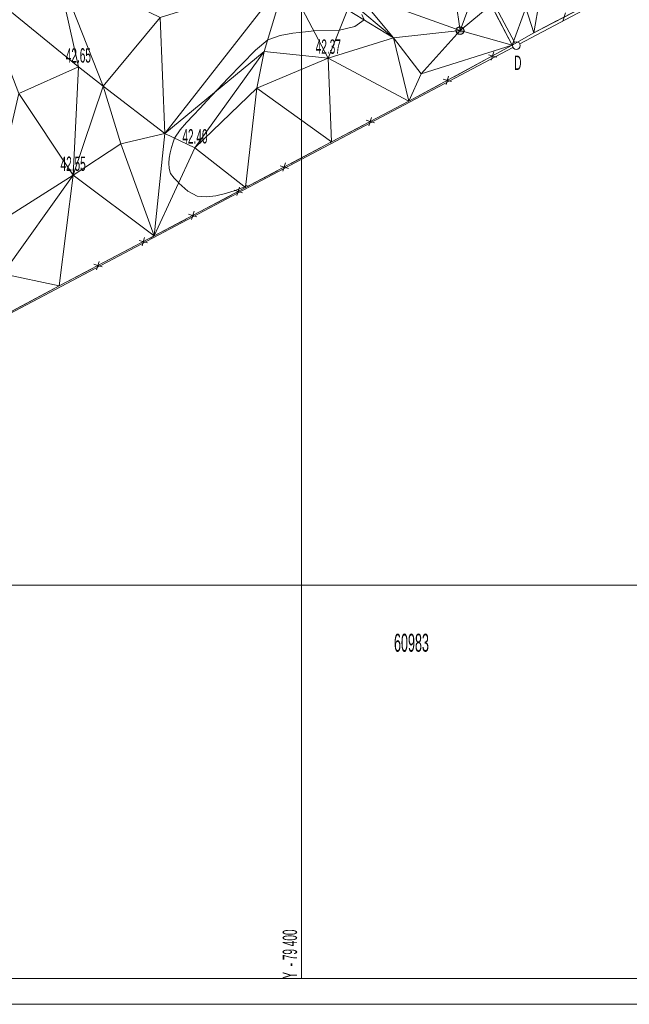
# Model space of a CAD drawing. Extents: x 79270 to 79680, y -3659241 to -3658954.
# Tile 2 of 34: x 79373 to 79432, y -3659241 to -3659145. Entities that reach past the tile are written whole.
import ezdxf
from ezdxf.enums import TextEntityAlignment as Align

# ---------------------------------------------------------------- set-up
doc = ezdxf.new("R2010")
doc.units = 0
for name, color, linetype in [('3dFace', 7, 'Continuous'), ('CAD', 7, 'Continuous'), ('CODE', 7, 'Continuous'), ('ELEVATION', 7, 'Continuous'), ('ERF_LINES', 7, 'Continuous'), ('ERF_TEXT', 7, 'Continuous'), ('FENCE', 7, 'Continuous'), ('GCONTOUR', 7, 'Continuous'), ('GRID', 7, 'Continuous'), ('POLYLINES', 7, 'Continuous'), ('STORM_WATER_MANHOLE', 7, 'Continuous')]:
    doc.layers.add(name, color=color, linetype=linetype)
doc.styles.add('Arial', font='arial.ttf', dxfattribs={"height": 1})

msp = doc.modelspace()

# ---------------------------------------------------------------- linework, layer by layer
at = {"layer": '3dFace', "color": 142, "linetype": 'Continuous', "lineweight": 0, "transparency": 33554687}
for points in [[(79405.374, -3659142.366, 42.469), (79415.432, -3659146.018, 42.252), (79413.748, -3659134.557, 42.403), (79405.374, -3659142.366, 42.469)], [(79413.748, -3659134.557, 42.403), (79415.432, -3659146.018, 42.252), (79416.615, -3659142.834, 42.367), (79413.748, -3659134.557, 42.403)], [(79368.434, -3659141.469, 42.909), (79378.31, -3659149.551, 42.648), (79376.151, -3659139.802, 42.694), (79368.434, -3659141.469, 42.909)], [(79386.273, -3659144.752, 42.612), (79376.151, -3659139.802, 42.694), (79380.715, -3659151.416, 42.579), (79386.273, -3659144.752, 42.612)], [(79380.715, -3659151.416, 42.579), (79376.151, -3659139.802, 42.694), (79378.31, -3659149.551, 42.648), (79380.715, -3659151.416, 42.579)], [(79386.714, -3659156.04, 42.549), (79398.522, -3659140.924, 42.752), (79386.273, -3659144.752, 42.612), (79386.714, -3659156.04, 42.549)], [(79396.396, -3659148.059, 42.451), (79398.522, -3659140.924, 42.752), (79386.714, -3659156.04, 42.549), (79396.396, -3659148.059, 42.451)], [(79402.622, -3659148.693, 42.369), (79398.522, -3659140.924, 42.752), (79396.396, -3659148.059, 42.451), (79402.622, -3659148.693, 42.369)], [(79402.622, -3659148.693, 42.369), (79404.495, -3659143.985, 42.596), (79398.522, -3659140.924, 42.752), (79402.622, -3659148.693, 42.369)], [(79368.434, -3659141.469, 42.909), (79372.511, -3659152.126, 42.774), (79378.31, -3659149.551, 42.648), (79368.434, -3659141.469, 42.909)], [(79404.785, -3659143.208, 42.279), (79408.967, -3659146.713, 42.328), (79405.374, -3659142.366, 42.469), (79404.785, -3659143.208, 42.279)], [(79405.374, -3659142.366, 42.469), (79408.967, -3659146.713, 42.328), (79415.432, -3659146.018, 42.252), (79405.374, -3659142.366, 42.469)], [(79415.432, -3659146.018, 42.252), (79418.45, -3659143.499, 42.232), (79416.615, -3659142.834, 42.367), (79415.432, -3659146.018, 42.252)], [(79421.839, -3659143.811, 42.248), (79422.627, -3659146.225, 42.24), (79423.154, -3659143.053, 42.276), (79421.839, -3659143.811, 42.248)], [(79423.154, -3659143.053, 42.276), (79422.627, -3659146.225, 42.24), (79429.319, -3659142.715, 42.256), (79423.154, -3659143.053, 42.276)], [(79402.622, -3659148.693, 42.369), (79408.967, -3659146.713, 42.328), (79404.495, -3659143.985, 42.596), (79402.622, -3659148.693, 42.369)], [(79404.495, -3659143.985, 42.596), (79408.967, -3659146.713, 42.328), (79404.785, -3659143.208, 42.279), (79404.495, -3659143.985, 42.596)], [(79415.432, -3659146.018, 42.252), (79420.519, -3659147.442, 42.2), (79418.45, -3659143.499, 42.232), (79415.432, -3659146.018, 42.252)], [(79418.45, -3659143.499, 42.232), (79420.519, -3659147.442, 42.2), (79421.839, -3659143.811, 42.248), (79418.45, -3659143.499, 42.232)], [(79421.839, -3659143.811, 42.248), (79420.519, -3659147.442, 42.2), (79422.627, -3659146.225, 42.24), (79421.839, -3659143.811, 42.248)], [(79386.273, -3659144.752, 42.612), (79380.715, -3659151.416, 42.579), (79386.714, -3659156.04, 42.549), (79386.273, -3659144.752, 42.612)], [(79408.967, -3659146.713, 42.328), (79411.668, -3659150.218, 42.336), (79415.432, -3659146.018, 42.252), (79408.967, -3659146.713, 42.328)], [(79415.432, -3659146.018, 42.252), (79411.668, -3659150.218, 42.336), (79420.519, -3659147.442, 42.2), (79415.432, -3659146.018, 42.252)], [(79402.622, -3659148.693, 42.369), (79410.459, -3659152.883, 42.294), (79408.967, -3659146.713, 42.328), (79402.622, -3659148.693, 42.369)], [(79408.967, -3659146.713, 42.328), (79410.459, -3659152.883, 42.294), (79411.668, -3659150.218, 42.336), (79408.967, -3659146.713, 42.328)], [(79420.519, -3659147.442, 42.2), (79411.668, -3659150.218, 42.336), (79410.459, -3659152.883, 42.294), (79420.519, -3659147.442, 42.2)], [(79389.65, -3659157.426, 42.396), (79396.396, -3659148.059, 42.451), (79386.714, -3659156.04, 42.549), (79389.65, -3659157.426, 42.396)], [(79389.65, -3659157.426, 42.396), (79395.677, -3659151.632, 42.4), (79396.396, -3659148.059, 42.451), (79389.65, -3659157.426, 42.396)], [(79395.677, -3659151.632, 42.4), (79402.622, -3659148.693, 42.369), (79396.396, -3659148.059, 42.451), (79395.677, -3659151.632, 42.4)], [(79395.677, -3659151.632, 42.4), (79402.943, -3659156.852, 42.441), (79402.622, -3659148.693, 42.369), (79395.677, -3659151.632, 42.4)], [(79402.622, -3659148.693, 42.369), (79402.943, -3659156.852, 42.441), (79410.459, -3659152.883, 42.294), (79402.622, -3659148.693, 42.369)], [(79372.511, -3659152.126, 42.774), (79377.804, -3659160.09, 42.553), (79378.31, -3659149.551, 42.648), (79372.511, -3659152.126, 42.774)], [(79378.31, -3659149.551, 42.648), (79377.804, -3659160.09, 42.553), (79380.715, -3659151.416, 42.579), (79378.31, -3659149.551, 42.648)], [(79380.715, -3659151.416, 42.579), (79377.804, -3659160.09, 42.553), (79382.454, -3659157.019, 42.502), (79380.715, -3659151.416, 42.579)], [(79386.714, -3659156.04, 42.549), (79380.715, -3659151.416, 42.579), (79382.454, -3659157.019, 42.502), (79386.714, -3659156.04, 42.549)], [(79389.65, -3659157.426, 42.396), (79394.583, -3659161.287, 42.502), (79395.677, -3659151.632, 42.4), (79389.65, -3659157.426, 42.396)], [(79395.677, -3659151.632, 42.4), (79394.583, -3659161.287, 42.502), (79402.943, -3659156.852, 42.441), (79395.677, -3659151.632, 42.4)], [(79369.442, -3659165.364, 42.596), (79377.804, -3659160.09, 42.553), (79372.511, -3659152.126, 42.774), (79369.442, -3659165.364, 42.596)], [(79382.454, -3659157.019, 42.502), (79385.688, -3659165.998, 42.657), (79386.714, -3659156.04, 42.549), (79382.454, -3659157.019, 42.502)], [(79386.714, -3659156.04, 42.549), (79385.688, -3659165.998, 42.657), (79389.65, -3659157.426, 42.396), (79386.714, -3659156.04, 42.549)], [(79382.454, -3659157.019, 42.502), (79377.804, -3659160.09, 42.553), (79385.688, -3659165.998, 42.657), (79382.454, -3659157.019, 42.502)], [(79394.583, -3659161.287, 42.502), (79389.65, -3659157.426, 42.396), (79385.688, -3659165.998, 42.657), (79394.583, -3659161.287, 42.502)], [(79370.955, -3659169.696, 42.725), (79377.804, -3659160.09, 42.553), (79369.442, -3659165.364, 42.596), (79370.955, -3659169.696, 42.725)], [(79370.955, -3659169.696, 42.725), (79376.448, -3659170.864, 42.789), (79377.804, -3659160.09, 42.553), (79370.955, -3659169.696, 42.725)], [(79385.688, -3659165.998, 42.657), (79377.804, -3659160.09, 42.553), (79376.448, -3659170.864, 42.789), (79385.688, -3659165.998, 42.657)], [(79370.955, -3659169.696, 42.725), (79368.289, -3659175.222, 43.014), (79376.448, -3659170.864, 42.789), (79370.955, -3659169.696, 42.725)]]:
    msp.add_3dface(points, dxfattribs=at)
at = {"layer": 'CAD', "color": 8, "linetype": 'Continuous', "lineweight": 9, "transparency": 33554687}
for p, q in [((79556.783, -3659238.285), (79272.283, -3659238.285, 27.534)), ((79269.783, -3659240.785), (79680.283, -3659240.785, 27.534))]:
    msp.add_line(p, q, dxfattribs=at)
at = {"layer": 'ERF_LINES', "color": 9, "linetype": 'Continuous', "lineweight": 9, "transparency": 33554687}
for p, q in [((79420.73, -3659147.142), (79378.663, -3659067.701)), ((79571.142, -3659067.918), (79421.237, -3659147.298)), ((79332.862, -3659194.096), (79420.575, -3659147.649))]:
    msp.add_line(p, q, dxfattribs=at)
msp.add_circle((79420.906, -3659147.473), 0.375, dxfattribs=at)
at = {"layer": 'FENCE', "color": 1, "linetype": 'Continuous', "lineweight": 9, "transparency": 33554687}
for p, q in [((79420.519, -3659147.442, 42.125), (79418.893, -3659144.343, 42.1)), ((79424.891, -3659145.037, 42.188), (79422.627, -3659146.225, 42.206)), ((79425.682, -3659144.284, 42.197), (79425.429, -3659145.094, 42.206)), ((79420.519, -3659147.442, 42.229), (79422.627, -3659146.225, 42.1)), ((79419.255, -3659148.126, 42.083), (79420.519, -3659147.442, 42.194)), ((79414.857, -3659150.504, 42.124), (79417.936, -3659148.839, 42.194)), ((79418.189, -3659148.361, 42.118), (79419.002, -3659148.604, 42.194)), ((79418.474, -3659148.889, 42.118), (79418.716, -3659148.076, 42.194)), ((79413.791, -3659150.74, 42.159), (79414.604, -3659150.982, 42.194)), ((79414.076, -3659151.268, 42.159), (79414.318, -3659150.455, 42.194)), ((79410.459, -3659152.883, 42.165), (79413.538, -3659151.218, 42.194)), ((79407.364, -3659154.517, 42.194), (79410.459, -3659152.883, 42.341)), ((79406.576, -3659155.273, 42.267), (79406.826, -3659154.462, 42.341)), ((79402.943, -3659156.852, 42.28), (79406.038, -3659155.218, 42.341)), ((79406.296, -3659154.742, 42.267), (79407.107, -3659154.993, 42.341)), ((79399, -3659158.944, 42.347), (79402.092, -3659157.304, 42.402)), ((79402.754, -3659156.952, 42.338), (79402.943, -3659156.852, 42.402)), ((79397.932, -3659159.171, 42.375), (79398.743, -3659159.42, 42.402)), ((79398.213, -3659159.701, 42.375), (79398.462, -3659158.89, 42.402)), ((79394.583, -3659161.287, 42.379), (79397.675, -3659159.647, 42.402)), ((79393.738, -3659162.074, 42.415), (79393.987, -3659161.263, 42.557)), ((79394.525, -3659161.318, 42.349), (79394.583, -3659161.287, 42.557)), ((79390.107, -3659163.658, 42.426), (79393.2, -3659162.02, 42.557)), ((79393.457, -3659161.544, 42.415), (79394.268, -3659161.793, 42.557)), ((79389.038, -3659163.884, 42.492), (79389.849, -3659164.134, 42.557)), ((79389.319, -3659164.414, 42.492), (79389.568, -3659163.603, 42.557)), ((79385.688, -3659165.998, 42.503), (79388.781, -3659164.36, 42.557)), ((79384.507, -3659166.959, 42.572), (79384.758, -3659166.149, 42.689)), ((79385.296, -3659166.204, 42.518), (79385.688, -3659165.998, 42.689)), ((79380.872, -3659168.534, 42.582), (79383.969, -3659166.903, 42.689)), ((79384.227, -3659166.428, 42.572), (79385.038, -3659166.68, 42.689)), ((79379.803, -3659168.758, 42.635), (79380.614, -3659169.009, 42.689)), ((79380.083, -3659169.289, 42.635), (79380.334, -3659168.478, 42.689)), ((79376.448, -3659170.864, 42.645), (79379.545, -3659169.233, 42.689)), ((79375.787, -3659171.217, 42.689), (79376.448, -3659170.864, 42.914)), ((79372.699, -3659172.866, 42.707), (79375.787, -3659171.217, 42.914))]:
    msp.add_line(p, q, dxfattribs=at)
at = {"layer": 'GCONTOUR', "color": 9, "linetype": 'Continuous', "lineweight": 9, "transparency": 33554687}
for p, q in [((79405.196, -3659145.606, 42.5), (79406.097, -3659144.962, 42.5)), ((79406.097, -3659144.962, 42.5), (79405.875, -3659144.439, 42.5)), ((79401.22, -3659146.036, 42.5), (79403.703, -3659145.977, 42.5)), ((79403.703, -3659145.977, 42.5), (79405.196, -3659145.606, 42.5)), ((79395.534, -3659147.903, 42.5), (79396.742, -3659146.898, 42.5)), ((79396.742, -3659146.898, 42.5), (79397.93, -3659146.477, 42.5)), ((79397.93, -3659146.477, 42.5), (79399.162, -3659146.28, 42.5)), ((79399.162, -3659146.28, 42.5), (79400.401, -3659146.126, 42.5)), ((79400.401, -3659146.126, 42.5), (79401.22, -3659146.036, 42.5)), ((79394.195, -3659149.271, 42.5), (79395.534, -3659147.903, 42.5)), ((79392.871, -3659150.655, 42.5), (79394.195, -3659149.271, 42.5)), ((79390.798, -3659152.856, 42.5), (79392.871, -3659150.655, 42.5)), ((79389.49, -3659154.262, 42.5), (79390.142, -3659153.557, 42.5)), ((79390.142, -3659153.557, 42.5), (79390.798, -3659152.856, 42.5)), ((79388.843, -3659154.972, 42.5), (79389.49, -3659154.262, 42.5)), ((79388.202, -3659155.686, 42.5), (79388.843, -3659154.972, 42.5)), ((79387.529, -3659156.874, 42.5), (79387.655, -3659156.484, 42.5)), ((79387.655, -3659156.484, 42.5), (79388.202, -3659155.686, 42.5)), ((79387.246, -3659157.906, 42.5), (79387.375, -3659157.391, 42.5)), ((79387.375, -3659157.391, 42.5), (79387.529, -3659156.874, 42.5)), ((79387.116, -3659158.923, 42.5), (79387.157, -3659158.417, 42.5)), ((79387.157, -3659158.417, 42.5), (79387.246, -3659157.906, 42.5)), ((79387.131, -3659159.424, 42.5), (79387.116, -3659158.923, 42.5)), ((79387.277, -3659159.912, 42.5), (79387.131, -3659159.424, 42.5)), ((79387.617, -3659160.382, 42.5), (79387.277, -3659159.912, 42.5)), ((79388.072, -3659160.841, 42.5), (79387.617, -3659160.382, 42.5)), ((79388.09, -3659160.859, 42.5), (79388.072, -3659160.841, 42.5)), ((79388.962, -3659161.638, 42.5), (79388.09, -3659160.859, 42.5)), ((79394.489, -3659161.213, 42.5), (79393.551, -3659161.567, 42.5)), ((79394.605, -3659161.095, 42.5), (79394.489, -3659161.213, 42.5)), ((79394.86, -3659161.14, 42.5), (79394.605, -3659161.095, 42.5)), ((79389.851, -3659162.118, 42.5), (79388.962, -3659161.638, 42.5)), ((79390.764, -3659162.188, 42.5), (79389.851, -3659162.118, 42.5)), ((79391.687, -3659162.091, 42.5), (79390.764, -3659162.188, 42.5)), ((79392.617, -3659161.873, 42.5), (79391.687, -3659162.091, 42.5)), ((79393.551, -3659161.567, 42.5), (79392.617, -3659161.873, 42.5))]:
    msp.add_line(p, q, dxfattribs=at)
at = {"layer": 'GRID', "color": 142, "linetype": 'Continuous', "lineweight": 9, "transparency": 33554687}
for p, q in [((79400, -3659238.285), (79400, -3658956.285)), ((79272.283, -3659200), (79556.783, -3659200))]:
    msp.add_line(p, q, dxfattribs=at)
at = {"layer": 'POLYLINES', "color": 151, "linetype": 'Continuous', "lineweight": 9, "transparency": 33554687}
for p, q in [((79422.627, -3659146.225, 42.24), (79429.319, -3659142.715, 42.256)), ((79422.627, -3659146.225, 42.24), (79429.319, -3659142.715, 42.256)), ((79422.627, -3659146.225, 42.24), (79429.319, -3659142.715, 42.256)), ((79420.519, -3659147.442, 42.2), (79422.627, -3659146.225, 42.24)), ((79420.519, -3659147.442, 42.2), (79422.627, -3659146.225, 42.24)), ((79420.519, -3659147.442, 42.2), (79422.627, -3659146.225, 42.24)), ((79410.459, -3659152.883, 42.294), (79420.519, -3659147.442, 42.2)), ((79410.459, -3659152.883, 42.294), (79420.519, -3659147.442, 42.2)), ((79410.459, -3659152.883, 42.294), (79420.519, -3659147.442, 42.2)), ((79402.943, -3659156.852, 42.441), (79410.459, -3659152.883, 42.294)), ((79402.943, -3659156.852, 42.441), (79410.459, -3659152.883, 42.294)), ((79402.943, -3659156.852, 42.441), (79410.459, -3659152.883, 42.294)), ((79394.583, -3659161.287, 42.502), (79402.943, -3659156.852, 42.441)), ((79394.583, -3659161.287, 42.502), (79402.943, -3659156.852, 42.441)), ((79394.583, -3659161.287, 42.502), (79402.943, -3659156.852, 42.441)), ((79385.688, -3659165.998, 42.657), (79394.583, -3659161.287, 42.502)), ((79385.688, -3659165.998, 42.657), (79394.583, -3659161.287, 42.502)), ((79385.688, -3659165.998, 42.657), (79394.583, -3659161.287, 42.502)), ((79376.448, -3659170.864, 42.789), (79385.688, -3659165.998, 42.657)), ((79376.448, -3659170.864, 42.789), (79385.688, -3659165.998, 42.657)), ((79376.448, -3659170.864, 42.789), (79385.688, -3659165.998, 42.657)), ((79368.289, -3659175.222, 43.014), (79376.448, -3659170.864, 42.789)), ((79368.289, -3659175.222, 43.014), (79376.448, -3659170.864, 42.789)), ((79368.289, -3659175.222, 43.014), (79376.448, -3659170.864, 42.789))]:
    msp.add_line(p, q, dxfattribs=at)
at = {"layer": 'POLYLINES', "color": 18, "linetype": 'Continuous', "lineweight": 9, "transparency": 33554687}
for p, q in [((79422.627, -3659146.225, 42.24), (79429.319, -3659142.715, 42.256)), ((79420.519, -3659147.442, 42.2), (79422.627, -3659146.225, 42.24)), ((79410.459, -3659152.883, 42.294), (79420.519, -3659147.442, 42.2)), ((79402.943, -3659156.852, 42.441), (79410.459, -3659152.883, 42.294)), ((79394.583, -3659161.287, 42.502), (79402.943, -3659156.852, 42.441)), ((79385.688, -3659165.998, 42.657), (79394.583, -3659161.287, 42.502)), ((79376.448, -3659170.864, 42.789), (79385.688, -3659165.998, 42.657)), ((79368.289, -3659175.222, 43.014), (79376.448, -3659170.864, 42.789))]:
    msp.add_line(p, q, dxfattribs=at)
at = {"layer": 'STORM_WATER_MANHOLE', "color": 152, "linetype": 'Continuous', "lineweight": 30, "transparency": 33554687}
msp.add_circle((79415.432, -3659146.018, 44.758), 0.375, dxfattribs=at)

# ---------------------------------------------------------------- texts
at = {"layer": 'CODE', "color": 8, "transparency": 33554687, "style": 'Arial', "width": 0.5}
msp.add_text('SWMH', height=0.2, dxfattribs=at).set_placement((79415.417, -3659146.101, 42.253), align=Align.MIDDLE_CENTER)
msp.add_text('D', height=1.4, dxfattribs=at).set_placement((79421.057, -3659150.264, 44.5), align=Align.BOTTOM_CENTER)
at = {"layer": 'ELEVATION', "color": 8, "transparency": 33554687, "style": 'Arial', "width": 0.5}
for s, p in [('42.37', (79402.622, -3659148.693, 42.369)), ('42.65', (79378.31, -3659149.551, 42.648)), ('42.40', (79389.65, -3659157.426, 42.396)), ('42.55', (79377.804, -3659160.09, 42.553))]:
    msp.add_text(s, height=1.4, dxfattribs=at).set_placement(p, align=Align.BOTTOM_CENTER)
at = {"layer": 'ERF_TEXT', "color": 18, "transparency": 33554687, "style": 'Arial', "width": 0.5}
msp.add_text('60983', height=1.7509, dxfattribs=at).set_placement((79410.71, -3659206.994, 44.5), align=Align.BOTTOM_CENTER)
at = {"layer": 'GRID', "color": 8, "transparency": 33554687, "style": 'Arial', "width": 0.5}
msp.add_text('Y  - 79 400', height=1.4, rotation=90, dxfattribs=at).set_placement((79400, -3659238.285, 44.5), align=Align.BOTTOM_LEFT)

doc.saveas('drawing.dxf')
